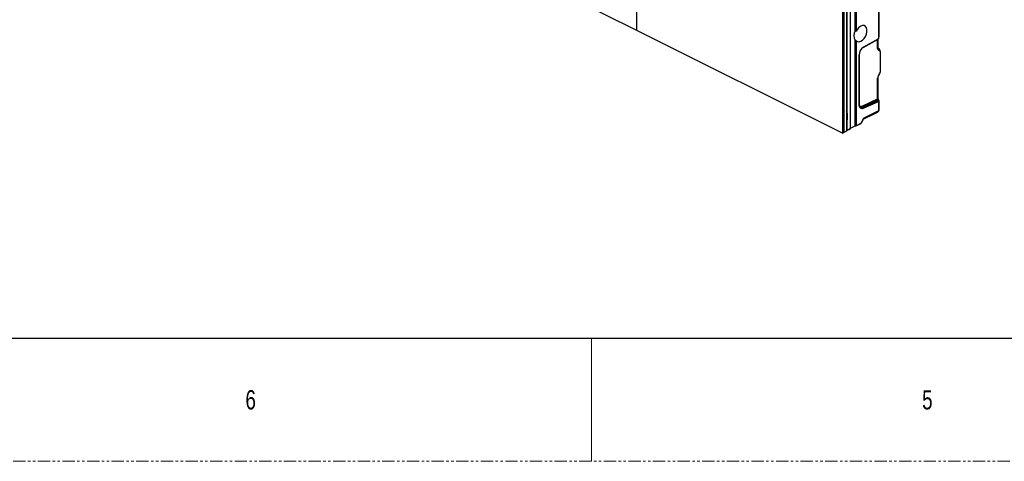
# Model space of a CAD drawing. Header units: millimetres. Extents: x -1086 to 4901, y 927 to 9917.
# Tile 42 of 85: x -284 to 224, y 7758 to 7986. Entities that reach past the tile are written whole.
import ezdxf

# ---------------------------------------------------------------- set-up
doc = ezdxf.new("R2010")
doc.units = ezdxf.units.MM
doc.linetypes.add('SLD-Phantom', pattern=[12.7, 6.35, -1.27, 1.27, -1.27, 1.27, -1.27])
doc.linetypes.add('SLD-Solid', pattern=[0])
doc.styles.add('SLDTEXTSTYLE1', font='GOTHIC.TTF', dxfattribs={"width": 0.7304})

# ---------------------------------------------------------------- blocks, each defined once
blk = doc.blocks.new('2')
at = {"color": 7, "linetype": 'Continuous', "lineweight": 25}
for p, q in [((106.06, -199.17), (106.06, 93.11)), ((214.25, 41.14), (214.25, -251.14)), ((214.58, -250.68), (214.58, 41.06)), ((216.35, -249.8), (216.35, 41.94)), ((212.13, 40.08), (212.13, -252.2)), ((212.84, 40.43), (212.84, -251.85)), ((106.06, -199.17), (0, -146.14)), ((218.7, -199.42), (218.7, -149.91)), ((219.17, -150.15), (219.17, -199.66)), ((230.7, -189.61), (230.7, -203.51)), ((230.94, -189.78), (230.94, -202.53)), ((212.13, -252.2), (106.06, -199.17)), ((218.7, -199.42), (219.17, -199.66)), ((218.7, -248.39), (218.7, -204.32)), ((219.17, -204.56), (218.7, -204.32)), ((219.17, -204.56), (219.17, -248.38)), ((222.85, -208), (230.51, -203.68)), ((230.7, -203.51), (222.94, -207.89)), ((231.02, -208.68), (230.53, -208.32)), ((230.54, -208.12), (230.54, -203.65)), ((220.72, -211.86), (220.72, -237.57)), ((220.76, -237.47), (220.76, -211.77)), ((231.62, -210.17), (230.67, -209.47)), ((231.62, -210.17), (231.62, -220.76)), ((230.54, -234.19), (230.54, -223.56)), ((230.67, -222.46), (231.62, -220.76)), ((230.81, -222.61), (231.48, -221.41)), ((230.26, -234.54), (230.26, -223.9)), ((222.23, -238.24), (230.26, -234.54)), ((229.97, -235.44), (222.57, -238.86)), ((222.62, -238.88), (230.18, -235.59)), ((222.94, -239.33), (230.7, -235.94)), ((230.7, -235.94), (230.7, -240.57)), ((230.94, -235.41), (230.94, -236.11)), ((230.94, -236.11), (230.94, -240.4)), ((214.49, -241.92), (214.49, -245.39)), ((222.57, -238.86), (222.62, -238.88)), ((222.77, -245.09), (228.81, -242.08)), ((230.39, -240.93), (223.13, -244.56)), ((230.47, -240.82), (223.21, -244.45)), ((229.54, -241.66), (229.98, -241.39)), ((229.55, -241.65), (229.54, -241.66)), ((229.55, -241.65), (230, -241.38)), ((229.98, -241.39), (230.69, -240.88)), ((230, -241.38), (229.98, -241.39)), ((230.12, -241.3), (230.73, -240.86)), ((230.69, -240.88), (230.69, -240.83)), ((230.94, -240.4), (230.94, -240.45)), ((216.35, -249.57), (218.7, -248.39)), ((218.7, -248.39), (218.98, -248.53)), ((219.07, -248.51), (221.71, -247.19)), ((221.81, -247.06), (219.17, -248.38)), ((222.82, -244.94), (221.92, -246.94)), ((221.94, -246.94), (222.84, -244.94)), ((212.13, -252.2), (212.84, -251.85)), ((214.25, -251.14), (212.84, -251.85)), ((214.25, -250.76), (214.38, -250.82)), ((214.47, -250.8), (216.24, -249.92)), ((216.35, -249.8), (214.58, -250.68))]:
    blk.add_line(p, q, dxfattribs=at)
at = {"color": 8, "linetype": 'Continuous', "lineweight": 25}
for p, q in [((230.26, -208.46), (230.26, -203.82)), ((222.77, -245.09), (228.83, -242.06)), ((223.13, -244.56), (223.03, -244.63))]:
    blk.add_line(p, q, dxfattribs=at)
at = {"color": 7, "linetype": 'Continuous', "lineweight": 25, "flags": 128}
for points in [[(219.17, -204.56), (219.85, -204.98), (220.67, -205.07), (221.58, -204.8), (222.49, -204.21), (223.33, -203.34), (224.03, -202.26), (224.54, -201.07), (224.8, -199.86), (224.8, -198.73), (224.54, -197.79), (224.03, -197.1), (223.33, -196.72), (222.49, -196.69), (221.58, -197.01), (220.67, -197.65), (219.85, -198.56), (219.17, -199.66)], [(220.72, -237.57), (220.76, -238.09), (220.89, -238.55), (221.09, -238.93), (221.36, -239.22), (221.7, -239.41), (222.08, -239.5), (222.5, -239.47), (222.94, -239.33)], [(228.81, -242.08), (228.82, -242.07), (228.83, -242.06)]]:
    blk.add_lwpolyline(points, dxfattribs=at)
at = {"color": 8, "linetype": 'Continuous', "lineweight": 25, "flags": 128}
for points in [[(230.81, -222.61), (230.81, -222.6), (230.8, -222.57), (230.75, -222.52), (230.67, -222.46)], [(230.42, -234.93), (230.54, -234.88), (230.63, -234.85), (230.71, -234.83), (230.75, -234.84), (230.76, -234.85)], [(221.94, -246.94), (221.94, -246.94), (221.94, -246.94), (221.93, -246.94), (221.92, -246.94)], [(222.84, -244.94), (222.84, -244.94), (222.83, -244.94), (222.83, -244.94), (222.82, -244.94)]]:
    blk.add_lwpolyline(points, dxfattribs=at)
at = {"color": 7, "linetype": 'Continuous', "lineweight": 25}
for centre, radius, start, end in [((222.49, -201.87), 4.51, 147.0945, 212.9055), ((225.57, -211.97), 4.86, 122.8265, 178.8095), ((222.75, -207.83), 0.2, 300.6795, 343.5339), ((220.61, -211.76), 0.151, 316.5797, 358.3616), ((220.61, -237.47), 0.151, 316.5797, 358.3616), ((222.91, -238.26), 0.683, 178.2971, 240.2685), ((230.34, -235.54), 0.611, 12.2144, 82.7219), ((229.94, -235.41), 1, 0, 34.1441), ((222.28, -239.46), 0.675, 11.7206, 59.3804), ((230.25, -240.74), 0.234, 307.219, 340.3572), ((230.44, -240.4), 0.498, 299.836, 359.9541), ((230.44, -240.45), 0.498, 299.836, 359.9541), ((230.44, -240.45), 0.5, 307.2506, 0), ((218.98, -248.32), 0.206, 269.4098, 342.4553), ((221.48, -246.74), 0.5, 296.5651, 335.8667), ((221.69, -246.85), 0.247, 299.6539, 337.5309), ((222.99, -244.37), 0.234, 307.219, 340.3572), ((214.38, -250.62), 0.206, 269.4098, 342.4553), ((216.14, -249.72), 0.222, 298.1179, 341.1033)]:
    blk.add_arc(centre, radius, start, end, dxfattribs=at)
at = {"color": 8, "linetype": 'Continuous', "lineweight": 25}
for centre, radius, start, end in [((230.11, -208.06), 0.429, 290.5634, 352.2625), ((229.94, -208.97), 0.88, 325.2234, 45.3418), ((230.11, -223.5), 0.431, 290.6502, 351.5231), ((230.11, -234.14), 0.429, 290.5634, 352.2625), ((213.23, -241.96), 1.26, 1.7012, 35.9677), ((214.28, -242.39), 0.509, 65.9081, 93.6803), ((221.97, -237.63), 1.41, 245.1624, 297.4128), ((214.28, -245.85), 0.509, 65.9081, 93.6803), ((214.03, -245.45), 0.46, 297.99, 7.2706), ((221.6, -246.99), 0.224, 298.3734, 340.8477)]:
    blk.add_arc(centre, radius, start, end, dxfattribs=at)
at = {"color": 7, "linetype": 'Continuous', "lineweight": 25}
for centre, major_axis, ratio, start_param, end_param in [((231.64, -207.73), (0.86, 1.81), 0.596178, 2.243404, 3.028803), ((230.91, -209.84), (-0.26, 1.26), 0.522904, 4.342883, 5.895169), ((231.64, -223.17), (0.86, 1.81), 0.596178, 1.458006, 2.243404), ((230.91, -220.38), (-0.28, 1.27), 0.509459, 3.659902, 4.30166), ((229.94, -235.03), (0.687, 0.763), 0.310043, 4.431523, 5.102614), ((230.6, -234.72), (-0.245, 0.437), 0.530879, 0.864657, 1.762993), ((229.54, -241.55), (0.999, 0.617), 0.08152, 3.876651, 4.66205), ((229.69, -241.44), (0.999, 0.617), 0.08152, 6.232846, 7.018244), ((229.44, -241.01), (1.5, 0.62), 0.078563, 5.681939, 6.250891), ((222.88, -245.35), (0.357, 0.806), 0.304392, 0.353196, 1.138594)]:
    blk.add_ellipse(centre, major_axis=major_axis, ratio=ratio, start_param=start_param, end_param=end_param, dxfattribs=at)
at = {"color": 8, "linetype": 'Continuous', "lineweight": 25}
for centre, major_axis, ratio, start_param, end_param in [((222.32, -236.03), (1.07, 2.26), 0.596178, 2.641784, 3.761841), ((222.68, -236.21), (1.3, 2.71), 0.598898, 3.131403, 3.763762)]:
    blk.add_ellipse(centre, major_axis=major_axis, ratio=ratio, start_param=start_param, end_param=end_param, dxfattribs=at)
at = {"color": 7, "linetype": 'Continuous', "lineweight": 25}
for points, knots in [([(230.71, -203.51), (230.78, -203.35), (230.84, -203.19), (230.9, -202.94), (230.91, -202.86), (230.93, -202.7), (230.94, -202.61), (230.94, -202.53)], [0, 0, 0, 0, 0.5, 0.5, 0.75, 0.75, 1, 1, 1, 1]), ([(230.51, -203.67), (230.55, -203.65), (230.62, -203.61), (230.68, -203.54), (230.71, -203.51)], [0, 0, 0, 0, 0.480821, 1, 1, 1, 1]), ([(230.57, -208.35), (230.57, -208.35), (230.57, -208.35), (230.54, -208.24), (230.54, -208.14), (230.54, -208.12)], [0, 0, 0, 0, 0.36943, 0.826926, 1, 1, 1, 1]), ([(230.54, -223.56), (230.54, -223.49), (230.55, -223.33), (230.62, -223.01), (230.73, -222.76), (230.8, -222.63), (230.81, -222.61)], [0, 0, 0, 0, 0.247344, 0.581828, 0.939369, 1, 1, 1, 1]), ([(221.4, -238.89), (221.33, -238.86), (221.14, -238.79), (220.92, -238.43), (220.77, -237.93), (220.76, -237.58), (220.76, -237.47)], [0, 0, 0, 0, 0.171792, 0.518251, 0.852439, 1, 1, 1, 1]), ([(230.18, -235.59), (230.11, -235.54), (230.05, -235.5), (229.98, -235.45), (229.98, -235.45), (229.98, -235.44), (229.97, -235.44)], [0, 0, 0, 0, 0.0003541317, 0.0003541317, 0.0003541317, 0.0003634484, 0.0003634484, 0.0003634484, 0.0003634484]), ([(230.71, -235.93), (230.64, -235.86), (230.56, -235.79), (230.42, -235.71), (230.37, -235.68), (230.29, -235.65), (230.26, -235.64), (230.21, -235.61), (230.19, -235.6), (230.18, -235.59)], [0, 0, 0, 0, 0.5, 0.5, 0.75, 0.75, 0.875, 0.875, 1, 1, 1, 1]), ([(230.76, -234.85), (230.73, -234.79), (230.66, -234.68), (230.58, -234.48), (230.54, -234.31), (230.54, -234.23), (230.54, -234.19)], [0, 0, 0, 0, 0.25029, 0.533359, 0.787972, 1, 1, 1, 1]), ([(230.71, -235.93), (230.78, -235.97), (230.84, -236.01), (230.9, -236.05), (230.91, -236.07), (230.93, -236.09), (230.94, -236.1), (230.94, -236.11)], [0, 0, 0, 0, 0.5, 0.5, 0.75, 0.75, 1, 1, 1, 1]), ([(230.7, -240.57), (230.7, -240.6), (230.69, -240.63), (230.65, -240.69), (230.63, -240.71), (230.57, -240.77), (230.52, -240.8), (230.47, -240.82)], [0, 0, 0, 0, 0.25, 0.25, 0.5, 0.5, 1, 1, 1, 1]), ([(223.21, -244.45), (223.13, -244.49), (223.05, -244.57), (222.92, -244.74), (222.86, -244.84), (222.82, -244.94)], [0, 0, 0, 0, 0.5, 0.5, 1, 1, 1, 1])]:
    blk.add_open_spline(points, degree=3, knots=knots, dxfattribs=at)
for points in [[(230.71, -203.51), (230.71, -203.51), (230.7, -203.51), (230.7, -203.51)], [(230.71, -235.93), (230.71, -235.93), (230.7, -235.94), (230.7, -235.94)]]:
    blk.add_open_spline(points, degree=3, dxfattribs=at)

msp = doc.modelspace()

# ---------------------------------------------------------------- linework, layer by layer
at = {"color": 7, "linetype": 'SLD-Solid', "lineweight": 30}
msp.add_line((-1004.577, 7821.744), (1725.923, 7821.744), dxfattribs=at)
at = {"color": 7, "linetype": 'SLD-Solid', "lineweight": 0}
msp.add_line((11.423, 7821.744), (11.423, 7758.244), dxfattribs=at)
at = {"color": 7, "linetype": 'SLD-Phantom', "lineweight": 0}
msp.add_line((-1036.327, 7758.244), (1757.673, 7758.244), dxfattribs=at)

# ---------------------------------------------------------------- block references
msp.add_blockref('2', (-71.183, 8179.823))

# ---------------------------------------------------------------- texts
at = {"color": 7, "linetype": 'Continuous', "lineweight": 0, "char_height": 9.922, "attachment_point": 1, "style": 'SLDTEXTSTYLE1'}
for s, insert in [('6', (-167.171, 7794.951)), ('5', (182.079, 7794.951))]:
    msp.add_mtext(s, dxfattribs=dict(at, insert=insert))

doc.saveas('drawing.dxf')
